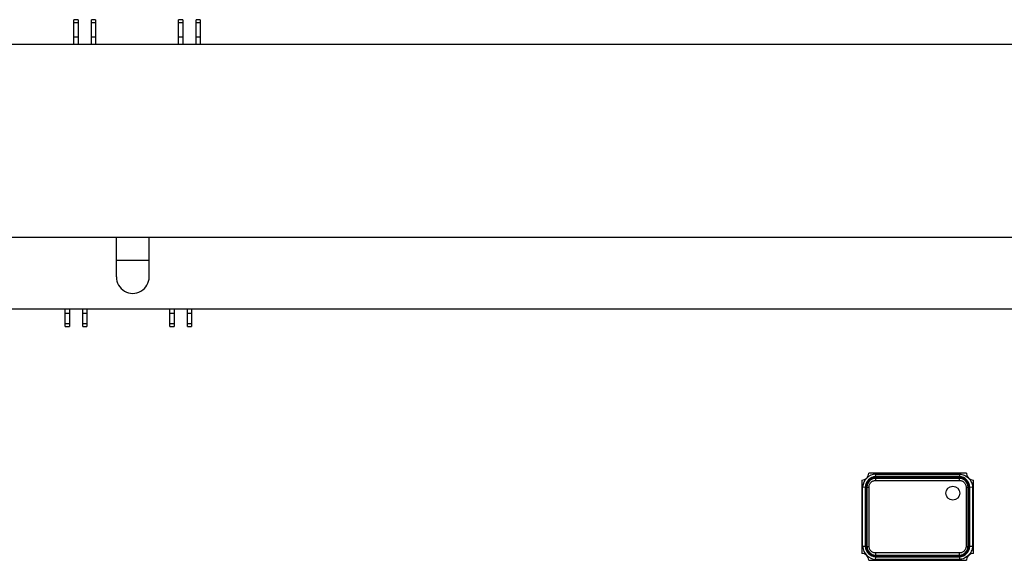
# Model space of a CAD drawing. Header units: inches. Extents: x -39 to 331, y -154 to 45.
# Tile 46 of 120: x 74 to 102, y -60 to -44. Entities that reach past the tile are written whole.
import ezdxf

# ---------------------------------------------------------------- set-up
doc = ezdxf.new("R2010")
doc.units = ezdxf.units.IN
doc.header["$LTSCALE"] = 1.21
doc.header["$MEASUREMENT"] = 0
doc.layers.get('0').update_dxf_attribs({"linetype": 'CONTINUOUS'})

msp = doc.modelspace()

# ---------------------------------------------------------------- linework, layer by layer
at = {"color": 6, "linetype": 'Continuous'}
for p, q in [((75.174, -44.833), (75.174, -44.135)), ((75.294, -44.135), (75.174, -44.135)), ((75.174, -44.215), (75.294, -44.215)), ((75.294, -44.135), (75.294, -44.833)), ((75.674, -44.833), (75.674, -44.135)), ((75.794, -44.135), (75.674, -44.135)), ((75.674, -44.215), (75.794, -44.215)), ((75.794, -44.135), (75.794, -44.833)), ((78.174, -44.833), (78.174, -44.135)), ((78.294, -44.135), (78.174, -44.135)), ((78.174, -44.215), (78.294, -44.215)), ((78.294, -44.135), (78.294, -44.833)), ((78.674, -44.833), (78.674, -44.135)), ((78.794, -44.135), (78.674, -44.135)), ((78.674, -44.215), (78.794, -44.215)), ((78.794, -44.135), (78.794, -44.833)), ((46.859, -44.833), (114.109, -44.833)), ((75.294, -44.633), (75.174, -44.633)), ((75.794, -44.633), (75.674, -44.633)), ((78.294, -44.633), (78.174, -44.633)), ((78.794, -44.633), (78.674, -44.633)), ((114.109, -50.383), (46.859, -50.383)), ((76.389, -51.513), (76.389, -50.383)), ((77.329, -51.513), (77.329, -50.383)), ((77.329, -51.043), (76.389, -51.043)), ((114.109, -52.433), (46.609, -52.433)), ((74.924, -52.932), (74.924, -52.433)), ((75.044, -52.433), (75.044, -52.932)), ((75.424, -52.932), (75.424, -52.433)), ((75.544, -52.433), (75.544, -52.932)), ((77.924, -52.932), (77.924, -52.433)), ((78.044, -52.433), (78.044, -52.932)), ((78.424, -52.932), (78.424, -52.433)), ((78.544, -52.433), (78.544, -52.932)), ((74.924, -52.553), (75.044, -52.553)), ((75.424, -52.553), (75.544, -52.553)), ((77.924, -52.553), (78.044, -52.553)), ((78.424, -52.553), (78.544, -52.553)), ((75.044, -52.852), (74.924, -52.852)), ((74.924, -52.932), (75.044, -52.932)), ((75.544, -52.852), (75.424, -52.852)), ((75.424, -52.932), (75.544, -52.932)), ((78.044, -52.852), (77.924, -52.852)), ((77.924, -52.932), (78.044, -52.932)), ((78.544, -52.852), (78.424, -52.852)), ((78.424, -52.932), (78.544, -52.932)), ((100.754, -57.138), (97.954, -57.138)), ((98.151, -57.163), (100.556, -57.163)), ((98.154, -57.238), (98.151, -57.163)), ((100.554, -57.238), (98.154, -57.238)), ((98.154, -57.268), (100.554, -57.268)), ((98.154, -57.348), (98.154, -57.268)), ((100.554, -57.288), (98.154, -57.288)), ((98.155, -57.258), (100.552, -57.258)), ((100.556, -57.163), (100.554, -57.238)), ((100.554, -57.348), (100.554, -57.268)), ((97.754, -57.338), (97.754, -59.438)), ((97.779, -59.241), (97.779, -57.535)), ((97.779, -57.535), (97.854, -57.538)), ((97.854, -57.538), (97.854, -59.238)), ((97.874, -59.237), (97.874, -57.538)), ((97.884, -57.538), (97.964, -57.538)), ((97.884, -59.238), (97.884, -57.538)), ((97.904, -57.538), (97.904, -59.238)), ((97.964, -59.238), (97.964, -57.538)), ((98.154, -57.348), (100.554, -57.348)), ((100.744, -57.538), (100.824, -57.538)), ((100.744, -57.538), (100.744, -59.238)), ((100.804, -59.238), (100.804, -57.538)), ((100.824, -57.538), (100.824, -59.238)), ((100.834, -57.538), (100.834, -59.237)), ((100.854, -57.538), (100.929, -57.535)), ((100.854, -59.238), (100.854, -57.538)), ((100.929, -57.535), (100.929, -59.241)), ((100.954, -59.438), (100.954, -57.338)), ((97.854, -59.238), (97.779, -59.241)), ((97.884, -59.238), (97.964, -59.238)), ((100.744, -59.238), (100.824, -59.238)), ((100.854, -59.238), (100.834, -59.237)), ((100.929, -59.241), (100.854, -59.238)), ((98.151, -59.613), (98.154, -59.538)), ((100.554, -59.428), (98.154, -59.428)), ((98.154, -59.508), (98.154, -59.428)), ((98.154, -59.488), (100.554, -59.488)), ((100.554, -59.508), (98.154, -59.508)), ((98.155, -59.518), (98.154, -59.538)), ((98.154, -59.538), (100.554, -59.538)), ((100.554, -59.518), (98.155, -59.518)), ((100.554, -59.508), (100.554, -59.428)), ((100.554, -59.538), (100.556, -59.613)), ((97.954, -59.638), (100.754, -59.638)), ((100.556, -59.613), (98.151, -59.613))]:
    msp.add_line(p, q, dxfattribs=at)
msp.add_circle((100.363, -57.714), 0.2, dxfattribs=at)
for centre, radius, start, end in [((76.859, -51.513), 0.47, 180, 0.0003), ((97.754, -57.138), 0.2, 270, 0), ((98.179, -57.563), 0.401, 93.9757, 176.0243), ((98.179, -57.563), 0.326, 94.4096, 175.5904), ((98.154, -57.538), 0.25, 90, 180), ((100.529, -57.563), 0.326, 4.4096, 85.5904), ((100.554, -57.538), 0.25, 0, 90), ((100.954, -57.138), 0.2, 180, 270), ((98.179, -59.213), 0.401, 183.9757, 266.0243), ((98.179, -59.213), 0.326, 184.4096, 265.5904), ((98.154, -59.238), 0.25, 180, 270), ((100.529, -59.213), 0.326, 274.4096, 355.5904), ((100.554, -59.238), 0.25, 270, 0), ((97.754, -59.638), 0.2, 0, 90), ((100.954, -59.638), 0.2, 90, 180)]:
    msp.add_arc(centre, radius, start, end, dxfattribs=at)
for points, knots in [([(97.966, -57.343), (97.979, -57.331), (98.006, -57.308), (98.053, -57.282), (98.103, -57.265), (98.138, -57.259), (98.155, -57.258)], [0, 0, 0, 0, 0.250008, 0.499999, 0.749991, 1, 1, 1, 1]), ([(97.966, -57.343), (97.979, -57.331), (98.006, -57.31), (98.067, -57.277), (98.119, -57.268), (98.154, -57.268)], [0, 0, 0, 0, 0.250572, 0.501123, 1, 1, 1, 1]), ([(98.154, -57.238), (98.154, -57.238), (98.155, -57.238), (98.157, -57.239), (98.158, -57.241), (98.158, -57.245), (98.158, -57.251), (98.156, -57.256), (98.155, -57.258)], [0, 0, 0, 0, 0.068006, 0.141575, 0.235394, 0.357067, 0.668217, 1, 1, 1, 1]), ([(100.554, -57.238), (100.553, -57.238), (100.552, -57.238), (100.55, -57.239), (100.549, -57.241), (100.549, -57.245), (100.55, -57.251), (100.551, -57.256), (100.552, -57.258)], [0, 0, 0, 0, 0.077036, 0.154478, 0.246659, 0.361044, 0.653318, 1, 1, 1, 1]), ([(100.552, -57.258), (100.571, -57.259), (100.607, -57.265), (100.66, -57.284), (100.707, -57.312), (100.735, -57.337), (100.748, -57.35)], [0, 0, 0, 0, 0.250012, 0.500004, 0.749992, 1, 1, 1, 1]), ([(100.554, -57.268), (100.572, -57.268), (100.608, -57.271), (100.66, -57.287), (100.708, -57.314), (100.736, -57.337), (100.748, -57.35)], [0, 0, 0, 0, 0.250013, 0.499999, 0.749987, 1, 1, 1, 1]), ([(100.556, -57.163), (100.58, -57.165), (100.627, -57.172), (100.695, -57.195), (100.757, -57.23), (100.794, -57.261), (100.811, -57.278)], [0, 0, 0, 0, 0.250041, 0.500042, 0.750011, 1, 1, 1, 1]), ([(100.811, -57.278), (100.828, -57.295), (100.859, -57.332), (100.896, -57.395), (100.919, -57.463), (100.927, -57.511), (100.929, -57.535)], [0, 0, 0, 0, 0.250009, 0.499966, 0.749954, 1, 1, 1, 1]), ([(97.854, -57.538), (97.854, -57.539), (97.854, -57.54), (97.855, -57.541), (97.857, -57.542), (97.86, -57.542), (97.863, -57.542), (97.868, -57.541), (97.871, -57.539), (97.874, -57.538)], [0, 0, 0, 0, 0.070553, 0.144101, 0.235782, 0.351809, 0.491171, 0.649773, 1, 1, 1, 1]), ([(97.874, -57.538), (97.875, -57.52), (97.881, -57.483), (97.9, -57.431), (97.929, -57.384), (97.953, -57.356), (97.966, -57.343)], [0, 0, 0, 0, 0.250013, 0.500007, 0.749994, 1, 1, 1, 1]), ([(97.884, -57.538), (97.884, -57.52), (97.887, -57.484), (97.903, -57.431), (97.929, -57.383), (97.953, -57.356), (97.966, -57.343)], [0, 0, 0, 0, 0.250014, 0.499999, 0.749987, 1, 1, 1, 1]), ([(97.964, -57.538), (97.964, -57.526), (97.966, -57.501), (97.976, -57.465), (97.994, -57.432), (98.018, -57.403), (98.047, -57.379), (98.08, -57.361), (98.116, -57.351), (98.141, -57.348), (98.154, -57.348)], [0, 0, 0, 0, 0.125002, 0.250015, 0.374972, 0.499976, 0.625004, 0.749965, 0.874983, 1, 1, 1, 1]), ([(100.554, -57.348), (100.566, -57.348), (100.591, -57.35), (100.627, -57.361), (100.66, -57.379), (100.689, -57.403), (100.713, -57.432), (100.731, -57.465), (100.741, -57.501), (100.744, -57.526), (100.744, -57.538)], [0, 0, 0, 0, 0.125002, 0.250015, 0.374972, 0.499976, 0.625004, 0.749965, 0.874983, 1, 1, 1, 1]), ([(100.748, -57.35), (100.76, -57.362), (100.782, -57.39), (100.814, -57.451), (100.824, -57.504), (100.824, -57.538)], [0, 0, 0, 0, 0.250577, 0.501133, 1, 1, 1, 1]), ([(100.748, -57.35), (100.76, -57.363), (100.783, -57.39), (100.809, -57.436), (100.826, -57.486), (100.832, -57.521), (100.834, -57.538)], [0, 0, 0, 0, 0.250007, 0.499998, 0.749991, 1, 1, 1, 1]), ([(100.854, -57.538), (100.854, -57.539), (100.853, -57.54), (100.852, -57.541), (100.85, -57.541), (100.846, -57.542), (100.841, -57.541), (100.836, -57.539), (100.834, -57.538)], [0, 0, 0, 0, 0.066619, 0.140566, 0.233735, 0.350103, 0.647295, 1, 1, 1, 1]), ([(97.874, -59.237), (97.871, -59.236), (97.867, -59.234), (97.861, -59.233), (97.857, -59.234), (97.855, -59.235), (97.854, -59.236), (97.854, -59.238), (97.854, -59.238)], [0, 0, 0, 0, 0.346664, 0.638783, 0.753083, 0.845488, 0.923003, 1, 1, 1, 1]), ([(97.959, -59.426), (97.947, -59.413), (97.924, -59.386), (97.898, -59.34), (97.881, -59.289), (97.875, -59.254), (97.874, -59.237)], [0, 0, 0, 0, 0.250008, 0.499999, 0.749991, 1, 1, 1, 1]), ([(97.959, -59.426), (97.947, -59.414), (97.925, -59.386), (97.893, -59.325), (97.884, -59.272), (97.884, -59.238)], [0, 0, 0, 0, 0.250574, 0.501128, 1, 1, 1, 1]), ([(98.154, -59.428), (98.141, -59.428), (98.116, -59.426), (98.08, -59.415), (98.047, -59.397), (98.019, -59.373), (97.995, -59.344), (97.977, -59.311), (97.966, -59.275), (97.964, -59.251), (97.964, -59.238)], [0, 0, 0, 0, 0.125002, 0.250015, 0.374972, 0.499976, 0.625004, 0.749965, 0.874983, 1, 1, 1, 1]), ([(100.744, -59.238), (100.744, -59.251), (100.741, -59.275), (100.731, -59.312), (100.713, -59.345), (100.689, -59.373), (100.66, -59.397), (100.627, -59.415), (100.591, -59.426), (100.566, -59.428), (100.554, -59.428)], [0, 0, 0, 0, 0.125002, 0.250015, 0.374972, 0.499976, 0.625004, 0.749965, 0.874983, 1, 1, 1, 1]), ([(100.834, -59.237), (100.832, -59.255), (100.826, -59.292), (100.808, -59.344), (100.779, -59.392), (100.755, -59.42), (100.742, -59.433)], [0, 0, 0, 0, 0.250013, 0.500006, 0.749993, 1, 1, 1, 1]), ([(100.824, -59.238), (100.824, -59.256), (100.82, -59.292), (100.805, -59.345), (100.778, -59.392), (100.755, -59.42), (100.742, -59.433)], [0, 0, 0, 0, 0.250013, 0.499999, 0.749987, 1, 1, 1, 1]), ([(100.929, -59.241), (100.927, -59.265), (100.92, -59.312), (100.897, -59.381), (100.861, -59.443), (100.829, -59.48), (100.812, -59.496)], [0, 0, 0, 0, 0.250056, 0.500045, 0.749994, 1, 1, 1, 1]), ([(98.155, -59.518), (98.146, -59.517), (98.128, -59.515), (98.101, -59.509), (98.074, -59.501), (98.048, -59.491), (98.024, -59.477), (98.001, -59.462), (97.979, -59.445), (97.965, -59.433), (97.959, -59.426)], [0, 0, 0, 0, 0.125001, 0.250003, 0.375001, 0.500001, 0.625, 0.749999, 0.874999, 1, 1, 1, 1]), ([(98.154, -59.508), (98.136, -59.508), (98.099, -59.505), (98.047, -59.489), (97.999, -59.463), (97.972, -59.439), (97.959, -59.426)], [0, 0, 0, 0, 0.250014, 0.499999, 0.749987, 1, 1, 1, 1]), ([(100.554, -59.538), (100.553, -59.538), (100.552, -59.538), (100.551, -59.536), (100.55, -59.534), (100.55, -59.531), (100.551, -59.525), (100.553, -59.521), (100.554, -59.518)], [0, 0, 0, 0, 0.06662, 0.140566, 0.233735, 0.350102, 0.647295, 1, 1, 1, 1]), ([(100.742, -59.433), (100.729, -59.445), (100.702, -59.467), (100.656, -59.493), (100.606, -59.511), (100.571, -59.517), (100.554, -59.518)], [0, 0, 0, 0, 0.250007, 0.499998, 0.749991, 1, 1, 1, 1]), ([(100.742, -59.433), (100.729, -59.445), (100.702, -59.466), (100.641, -59.499), (100.588, -59.508), (100.554, -59.508)], [0, 0, 0, 0, 0.250577, 0.501133, 1, 1, 1, 1]), ([(100.812, -59.496), (100.795, -59.513), (100.759, -59.544), (100.696, -59.58), (100.628, -59.604), (100.58, -59.611), (100.556, -59.613)], [0, 0, 0, 0, 0.249989, 0.499962, 0.749961, 1, 1, 1, 1])]:
    msp.add_open_spline(points, degree=3, knots=knots, dxfattribs=at)

doc.saveas('drawing.dxf')
